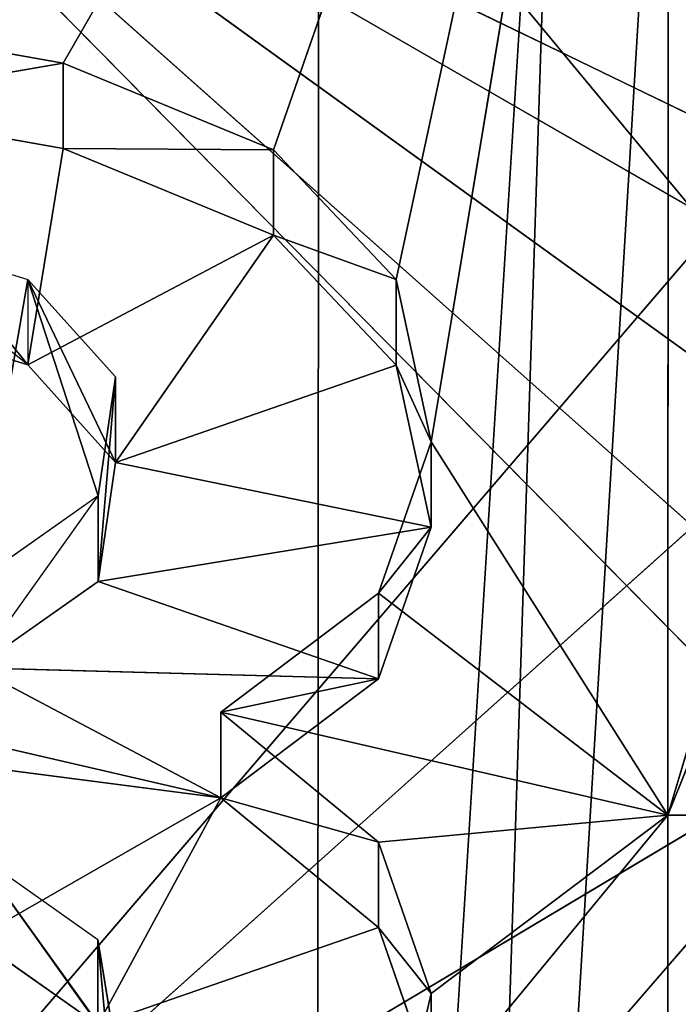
# Model space of a CAD drawing. Extents: x 257 to 312, y 0 to 136.
# Tile 242 of 256: x 282.812 to 283.357, y 85.17 to 85.985. Entities that reach past the tile are written whole.
import ezdxf

# ---------------------------------------------------------------- set-up
doc = ezdxf.new("R2010")
doc.units = 0
doc.header["$LTSCALE"] = 25.4
doc.layers.get('0').update_dxf_attribs({"color": 13, "linetype": 'CONTINUOUS'})

# ---------------------------------------------------------------- blocks, each defined once
blk = doc.blocks.new('MONO-I-KINKIET-PRZEW_D-778')
at = {"color": 7}
for p, q in [((28.50865, 55.97203, 1518.49548), (32.38375, 120.17054, 1454.70764)), ((28.50865, 55.97203, 1518.49548), (32.38375, 120.17054, 1454.70764)), ((32.51269, 119.11176, 1453.6488), (28.50865, 54.91138, 1517.43481)), ((32.51269, 119.11176, 1453.6488), (28.50865, 54.91138, 1517.43481))]:
    blk.add_line(p, q, dxfattribs=at)
at = {"color": 18}
for p, q in [((29.73313, 77.60647, 1560.80298), (29.42331, 68.09379, 1551.24353)), ((29.73313, 77.60647, 1560.80298), (29.42331, 68.09379, 1551.24353)), ((29.73313, 77.60647, 1560.80298), (29.7261, 68.11112, 1551.30688)), ((29.73313, 77.60647, 1560.80298), (29.7261, 68.11112, 1551.30688)), ((29.4404, 73.3649, 1554.94983), (29.44016, 72.46877, 1554.05371)), ((29.4404, 73.3649, 1554.94983), (29.44016, 72.46877, 1554.05371)), ((29.26117, 72.38652, 1549.45691), (29.96692, 73.20256, 1548.64075)), ((29.26117, 72.38652, 1549.45691), (29.96692, 73.20256, 1548.64075)), ((29.26117, 72.38652, 1549.45691), (30.25772, 72.98105, 1548.86218)), ((29.26117, 72.38652, 1549.45691), (30.25772, 72.98105, 1548.86218)), ((29.38018, 72.19466, 1549.6488), (30.25772, 72.98105, 1548.86218)), ((29.38018, 72.19466, 1549.6488), (30.25772, 72.98105, 1548.86218)), ((29.40465, 71.98588, 1549.85754), (30.25772, 72.98105, 1548.86218)), ((29.40465, 71.98588, 1549.85754), (30.25772, 72.98105, 1548.86218)), ((28.99536, 72.76486, 1550.37402), (30.25789, 71.48396, 1551.65466)), ((28.99536, 72.76486, 1550.37402), (30.25789, 71.48396, 1551.65466)), ((29.66494, 72.7417, 1554.32654), (29.44016, 72.46877, 1554.05371)), ((29.66494, 72.7417, 1554.32654), (29.44016, 72.46877, 1554.05371)), ((29.66494, 72.7417, 1554.32654), (29.63591, 72.61641, 1554.20129)), ((29.66494, 72.7417, 1554.32654), (29.63591, 72.61641, 1554.20129)), ((29.91135, 72.57162, 1554.15649), (29.89688, 72.73182, 1554.17529)), ((29.91135, 72.57162, 1554.15649), (29.89688, 72.73182, 1554.17529)), ((29.63591, 72.6871, 1554.13062), (29.67937, 72.56181, 1554.00537)), ((29.63591, 72.61641, 1554.20129), (29.63591, 72.6871, 1554.13062)), ((29.63591, 72.61641, 1554.20129), (29.63591, 72.6871, 1554.13062)), ((29.63591, 72.6871, 1554.13062), (29.67937, 72.56181, 1554.00537)), ((29.89688, 72.66113, 1554.24597), (30.01281, 72.50002, 1554.08496)), ((29.91135, 72.57162, 1554.15649), (29.89688, 72.66113, 1554.24597)), ((29.91135, 72.64232, 1554.08582), (29.67937, 72.56181, 1554.00537)), ((29.91135, 72.64232, 1554.08582), (29.67937, 72.56181, 1554.00537)), ((29.91135, 72.64232, 1554.08582), (29.80982, 72.4544, 1553.89795)), ((29.91135, 72.64232, 1554.08582), (29.80982, 72.4544, 1553.89795)), ((30.01281, 72.50002, 1554.08496), (29.91135, 72.64232, 1554.08582)), ((30.01281, 72.57072, 1554.01428), (29.91135, 72.64232, 1554.08582)), ((29.91135, 72.64232, 1554.08582), (29.91135, 72.57162, 1554.15649)), ((29.63591, 72.61641, 1554.20129), (29.44016, 72.46877, 1554.05371)), ((29.63591, 72.61641, 1554.20129), (29.44016, 72.46877, 1554.05371)), ((29.63591, 72.61641, 1554.20129), (29.67937, 72.49111, 1554.07605)), ((29.67937, 72.56181, 1554.00537), (29.63591, 72.61641, 1554.20129)), ((29.67937, 72.56181, 1554.00537), (29.63591, 72.61641, 1554.20129)), ((29.63591, 72.61641, 1554.20129), (29.67937, 72.49111, 1554.07605)), ((28.99536, 72.60751, 1550.53137), (30.25789, 71.48396, 1551.65466)), ((28.99536, 72.60751, 1550.53137), (30.25789, 71.48396, 1551.65466)), ((30.01281, 72.50002, 1554.08496), (29.91135, 72.57162, 1554.15649)), ((30.01281, 72.57072, 1554.01428), (29.80982, 72.4544, 1553.89795)), ((30.01281, 72.57072, 1554.01428), (29.80982, 72.4544, 1553.89795)), ((29.67937, 72.56181, 1554.00537), (29.80982, 72.4544, 1553.89795)), ((29.67937, 72.49111, 1554.07605), (29.67937, 72.56181, 1554.00537)), ((29.67937, 72.49111, 1554.07605), (29.67937, 72.56181, 1554.00537)), ((29.67937, 72.56181, 1554.00537), (29.80982, 72.4544, 1553.89795)), ((29.44016, 72.46877, 1554.05371), (29.67937, 72.49111, 1554.07605)), ((29.44016, 72.46877, 1554.05371), (29.67937, 72.49111, 1554.07605)), ((29.67937, 72.49111, 1554.07605), (29.80982, 72.38371, 1553.96863)), ((29.80982, 72.4544, 1553.89795), (29.67937, 72.49111, 1554.07605)), ((29.80982, 72.4544, 1553.89795), (29.67937, 72.49111, 1554.07605)), ((29.67937, 72.49111, 1554.07605), (29.80982, 72.38371, 1553.96863)), ((29.44016, 72.46877, 1554.05371), (28.76604, 72.46886, 1554.05371)), ((29.44016, 72.46877, 1554.05371), (28.76604, 72.46886, 1554.05371)), ((30.25789, 71.48396, 1551.65466), (28.89881, 72.46577, 1550.67322)), ((30.25789, 71.48396, 1551.65466), (28.89881, 72.46577, 1550.67322)), ((29.24428, 71.81102, 1553.39587), (29.44016, 72.46877, 1554.05371)), ((29.24428, 71.81102, 1553.39587), (29.44016, 72.46877, 1554.05371)), ((29.24432, 71.98106, 1553.56592), (29.44016, 72.46877, 1554.05371)), ((29.24432, 71.98106, 1553.56592), (29.44016, 72.46877, 1554.05371)), ((29.43977, 70.97778, 1552.56262), (29.44016, 72.46877, 1554.05371)), ((29.43977, 70.97778, 1552.56262), (29.44016, 72.46877, 1554.05371)), ((29.80982, 72.38371, 1553.96863), (29.44016, 72.46877, 1554.05371)), ((29.67932, 72.28528, 1553.87024), (29.44016, 72.46877, 1554.05371)), ((29.80982, 72.38371, 1553.96863), (29.44016, 72.46877, 1554.05371)), ((29.67932, 72.28528, 1553.87024), (29.44016, 72.46877, 1554.05371)), ((29.63579, 72.16, 1553.74487), (29.44016, 72.46877, 1554.05371)), ((29.63579, 72.16, 1553.74487), (29.44016, 72.46877, 1554.05371)), ((29.80982, 72.4544, 1553.89795), (29.67932, 72.35597, 1553.79944)), ((29.80982, 72.4544, 1553.89795), (29.67932, 72.35597, 1553.79944)), ((29.80982, 72.38371, 1553.96863), (29.80982, 72.4544, 1553.89795)), ((29.80982, 72.38371, 1553.96863), (29.80982, 72.4544, 1553.89795)), ((30.15773, 72.37381, 1553.81726), (29.80982, 72.4544, 1553.89795)), ((29.80982, 72.4544, 1553.89795), (30.43317, 72.37377, 1553.81726)), ((30.15773, 72.37381, 1553.81726), (29.80982, 72.4544, 1553.89795)), ((30.01275, 72.34698, 1553.79053), (29.80982, 72.4544, 1553.89795)), ((30.01275, 72.34698, 1553.79053), (29.80982, 72.4544, 1553.89795)), ((29.80982, 72.4544, 1553.89795), (30.43317, 72.37377, 1553.81726)), ((29.80982, 72.38371, 1553.96863), (29.67932, 72.28528, 1553.87024)), ((29.67932, 72.35597, 1553.79944), (29.80982, 72.38371, 1553.96863)), ((29.67932, 72.35597, 1553.79944), (29.80982, 72.38371, 1553.96863)), ((29.80982, 72.38371, 1553.96863), (29.67932, 72.28528, 1553.87024)), ((28.72484, 72.36768, 1550.77136), (30.25789, 71.48396, 1551.65466)), ((28.72484, 72.36768, 1550.77136), (30.25789, 71.48396, 1551.65466)), ((29.67932, 72.35597, 1553.79944), (29.63579, 72.23069, 1553.67419)), ((29.67932, 72.35597, 1553.79944), (29.63579, 72.23069, 1553.67419)), ((29.67932, 72.28528, 1553.87024), (29.67932, 72.35597, 1553.79944)), ((29.67932, 72.28528, 1553.87024), (29.67932, 72.35597, 1553.79944)), ((30.01275, 72.34698, 1553.79053), (29.67932, 72.35597, 1553.79944)), ((30.01275, 72.34698, 1553.79053), (29.67932, 72.35597, 1553.79944)), ((29.91125, 72.2754, 1553.71887), (29.67932, 72.35597, 1553.79944)), ((29.91125, 72.2754, 1553.71887), (29.67932, 72.35597, 1553.79944)), ((30.01275, 72.34698, 1553.79053), (29.91125, 72.2047, 1553.78955)), ((29.91125, 72.2754, 1553.71887), (30.01275, 72.34698, 1553.79053)), ((28.50789, 72.3327, 1550.8064), (30.25789, 71.48396, 1551.65466)), ((28.50789, 72.3327, 1550.8064), (30.25789, 71.48396, 1551.65466)), ((29.67932, 72.28528, 1553.87024), (29.63579, 72.16, 1553.74487)), ((29.63579, 72.23069, 1553.67419), (29.67932, 72.28528, 1553.87024)), ((29.63579, 72.23069, 1553.67419), (29.67932, 72.28528, 1553.87024)), ((29.67932, 72.28528, 1553.87024), (29.63579, 72.16, 1553.74487)), ((29.91125, 72.2754, 1553.71887), (29.63579, 72.23069, 1553.67419)), ((29.91125, 72.2754, 1553.71887), (29.63579, 72.23069, 1553.67419)), ((29.89673, 72.17696, 1553.62048), (29.91125, 72.2754, 1553.71887)), ((29.91125, 72.2754, 1553.71887), (29.89673, 72.10626, 1553.69116)), ((29.91125, 72.2754, 1553.71887), (29.89673, 72.10626, 1553.69116)), ((29.89673, 72.17696, 1553.62048), (29.91125, 72.2754, 1553.71887)), ((29.91125, 72.2047, 1553.78955), (30.01275, 72.27628, 1553.86121)), ((29.91125, 72.2047, 1553.78955), (29.91125, 72.2754, 1553.71887)), ((30.01275, 72.27628, 1553.86121), (29.96919, 72.02571, 1553.6106)), ((30.01275, 72.27628, 1553.86121), (29.96919, 72.02571, 1553.6106)), ((29.63579, 72.16, 1553.74487), (29.63579, 72.23069, 1553.67419)), ((29.63579, 72.23069, 1553.67419), (29.66475, 72.09644, 1553.53992)), ((29.63579, 72.16, 1553.74487), (29.63579, 72.23069, 1553.67419)), ((29.89673, 72.17696, 1553.62048), (29.63579, 72.23069, 1553.67419)), ((29.89673, 72.17696, 1553.62048), (29.63579, 72.23069, 1553.67419)), ((29.63579, 72.23069, 1553.67419), (29.66475, 72.09644, 1553.53992)), ((29.89673, 72.10626, 1553.69116), (29.91125, 72.2047, 1553.78955)), ((29.91125, 72.2047, 1553.78955), (29.96919, 72.02571, 1553.6106)), ((29.89673, 72.17696, 1553.62048), (29.66475, 72.09644, 1553.53992)), ((29.89673, 72.17696, 1553.62048), (29.66475, 72.09644, 1553.53992)), ((29.89673, 72.17696, 1553.62048), (29.7662, 71.98904, 1553.4325)), ((29.89673, 72.17696, 1553.62048), (29.7662, 71.98904, 1553.4325)), ((29.89673, 72.10626, 1553.69116), (29.89673, 72.17696, 1553.62048)), ((29.96919, 72.09641, 1553.53992), (29.89673, 72.17696, 1553.62048)), ((29.89673, 72.17696, 1553.62048), (29.96919, 72.02571, 1553.6106)), ((29.89673, 72.17696, 1553.62048), (29.96919, 72.02571, 1553.6106)), ((29.89673, 72.10626, 1553.69116), (29.89673, 72.17696, 1553.62048)), ((29.96919, 72.09641, 1553.53992), (29.89673, 72.17696, 1553.62048)), ((29.63579, 72.16, 1553.74487), (29.43977, 70.97778, 1552.56262)), ((29.63579, 72.16, 1553.74487), (29.43977, 70.97778, 1552.56262)), ((29.63579, 72.16, 1553.74487), (29.66475, 72.02575, 1553.6106)), ((29.63579, 72.16, 1553.74487), (29.66475, 72.02575, 1553.6106)), ((29.63579, 72.16, 1553.74487), (29.66475, 72.09644, 1553.53992)), ((29.63579, 72.16, 1553.74487), (29.66475, 72.09644, 1553.53992)), ((29.96919, 72.02571, 1553.6106), (29.89673, 72.10626, 1553.69116)), ((29.66475, 72.09644, 1553.53992), (29.66475, 72.02575, 1553.6106)), ((29.7662, 71.98904, 1553.4325), (29.66475, 72.09644, 1553.53992)), ((29.66475, 72.09644, 1553.53992), (29.66475, 72.02575, 1553.6106)), ((29.7662, 71.98904, 1553.4325), (29.66475, 72.09644, 1553.53992)), ((29.96919, 72.09641, 1553.53992), (29.7662, 71.98904, 1553.4325)), ((29.96919, 72.09641, 1553.53992), (29.7662, 71.98904, 1553.4325)), ((29.96919, 72.09641, 1553.53992), (29.94015, 71.91743, 1553.36096)), ((29.96919, 72.09641, 1553.53992), (29.94015, 71.91743, 1553.36096)), ((29.96919, 72.09641, 1553.53992), (30.11415, 71.98094, 1553.5658)), ((29.96919, 72.02571, 1553.6106), (29.96919, 72.09641, 1553.53992)), ((29.96919, 72.09641, 1553.53992), (30.1431, 71.8816, 1553.32507)), ((29.96919, 72.09641, 1553.53992), (30.1431, 71.8816, 1553.32507)), ((30.11415, 72.05164, 1553.49512), (29.96919, 72.09641, 1553.53992)), ((29.66475, 72.02575, 1553.6106), (29.43977, 70.97778, 1552.56262)), ((29.66475, 72.02575, 1553.6106), (29.43977, 70.97778, 1552.56262)), ((29.66475, 72.02575, 1553.6106), (29.7662, 71.91834, 1553.5033)), ((29.66475, 72.02575, 1553.6106), (29.7662, 71.91834, 1553.5033)), ((29.66475, 72.02575, 1553.6106), (29.7662, 71.98904, 1553.4325)), ((29.66475, 72.02575, 1553.6106), (29.7662, 71.98904, 1553.4325)), ((30.11415, 71.98094, 1553.5658), (29.96919, 72.02571, 1553.6106)), ((29.40465, 71.98588, 1549.85754), (30.25772, 70.95646, 1550.88672)), ((29.40465, 71.98588, 1549.85754), (30.25772, 70.95646, 1550.88672)), ((29.7662, 71.98904, 1553.4325), (29.94015, 71.91743, 1553.36096)), ((29.7662, 71.91834, 1553.5033), (29.7662, 71.98904, 1553.4325)), ((29.7662, 71.98904, 1553.4325), (29.94015, 71.91743, 1553.36096)), ((29.7662, 71.91834, 1553.5033), (29.7662, 71.98904, 1553.4325)), ((29.43977, 70.97778, 1552.56262), (29.7662, 71.91834, 1553.5033)), ((29.43977, 70.97778, 1552.56262), (29.7662, 71.91834, 1553.5033)), ((29.7662, 71.91834, 1553.5033), (29.94015, 71.84673, 1553.43164)), ((29.94015, 71.91743, 1553.36096), (29.7662, 71.91834, 1553.5033)), ((29.94015, 71.91743, 1553.36096), (29.7662, 71.91834, 1553.5033)), ((29.7662, 71.91834, 1553.5033), (29.94015, 71.84673, 1553.43164)), ((29.94015, 71.91743, 1553.36096), (30.1431, 71.8816, 1553.32507)), ((29.94015, 71.84673, 1553.43164), (29.94015, 71.91743, 1553.36096)), ((29.94015, 71.84673, 1553.43164), (29.94015, 71.91743, 1553.36096)), ((29.94015, 71.91743, 1553.36096), (30.1431, 71.8816, 1553.32507)), ((30.1431, 71.8816, 1553.32507), (29.94015, 71.84673, 1553.43164)), ((30.1431, 71.8816, 1553.32507), (29.94015, 71.84673, 1553.43164)), ((29.94015, 71.84673, 1553.43164), (29.43977, 70.97778, 1552.56262)), ((29.94015, 71.84673, 1553.43164), (29.43977, 70.97778, 1552.56262)), ((29.94015, 71.84673, 1553.43164), (30.1431, 71.81091, 1553.39575)), ((29.94015, 71.84673, 1553.43164), (30.1431, 71.81091, 1553.39575))]:
    blk.add_line(p, q, dxfattribs=at)
at = {"color": 7}
mesh = blk.add_polyface(dxfattribs=at)
corners = [(28.50865, 55.97203, 1518.49548), (32.38375, 120.17054, 1454.70764), (28.50865, 119.96519, 1454.50232)]
mesh.append_faces([[corners[k] for k in face] for face in [(0, 1, 2)]], dxfattribs={"color": 7})
mesh = blk.add_polyface(dxfattribs=at)
corners = [(32.38375, 56.17738, 1518.70081), (32.38375, 120.17054, 1454.70764), (28.50865, 55.97203, 1518.49548)]
mesh.append_faces([[corners[k] for k in face] for face in [(0, 1, 2)]], dxfattribs={"color": 7})
mesh = blk.add_polyface(dxfattribs=at)
corners = [(32.51269, 119.11176, 1453.6488), (28.50865, 54.91138, 1517.43481), (28.50865, 118.90454, 1453.44165)]
mesh.append_faces([[corners[k] for k in face] for face in [(0, 1, 2)]], dxfattribs={"color": 7})
mesh = blk.add_polyface(dxfattribs=at)
corners = [(32.51269, 55.1186, 1517.64197), (28.50865, 54.91138, 1517.43481), (32.51269, 119.11176, 1453.6488)]
mesh.append_faces([[corners[k] for k in face] for face in [(0, 1, 2)]], dxfattribs={"color": 7})
mesh = blk.add_polyface(dxfattribs=at)
corners = [(29.73313, 77.60647, 1560.80298), (29.42197, 77.6716, 1560.82092), (29.42331, 68.09379, 1551.24353)]
mesh.append_faces([[corners[k] for k in face] for face in [(0, 1, 2)]], dxfattribs={"color": 7})
mesh = blk.add_polyface(dxfattribs=at)
corners = [(29.73313, 77.60647, 1560.80298), (29.42331, 68.09379, 1551.24353), (29.7261, 68.11112, 1551.30688)]
mesh.append_faces([[corners[k] for k in face] for face in [(0, 1, 2)]], dxfattribs={"color": 7})
mesh = blk.add_polyface(dxfattribs=at)
corners = [(30.51332, 68.19227, 1551.52466), (29.73313, 77.60647, 1560.80298), (29.7261, 68.11112, 1551.30688)]
mesh.append_faces([[corners[k] for k in face] for face in [(0, 1, 2)]], dxfattribs={"color": 7})
mesh = blk.add_polyface(dxfattribs=at)
corners = [(35.18872, 72.09527, 1556.23938), (29.73313, 77.60647, 1560.80298), (35.15227, 71.81151, 1555.94934)]
mesh.append_faces([[corners[k] for k in face] for face in [(0, 1, 2)]], dxfattribs={"color": 7})
mesh = blk.add_polyface(dxfattribs=at)
corners = [(31.26987, 68.34106, 1551.80481), (29.73313, 77.60647, 1560.80298), (30.51332, 68.19227, 1551.52466)]
mesh.append_faces([[corners[k] for k in face] for face in [(0, 1, 2)]], dxfattribs={"color": 7})
mesh = blk.add_polyface(dxfattribs=at)
corners = [(35.201, 72.38215, 1556.52832), (29.73313, 77.60647, 1560.80298), (35.18872, 72.09527, 1556.23938)]
mesh.append_faces([[corners[k] for k in face] for face in [(0, 1, 2)]], dxfattribs={"color": 7})
mesh = blk.add_polyface(dxfattribs=at)
corners = [(29.73313, 77.60647, 1560.80298), (35.201, 72.38215, 1556.52832), (35.18908, 72.67113, 1556.81531)]
mesh.append_faces([[corners[k] for k in face] for face in [(0, 1, 2)]], dxfattribs={"color": 7})
mesh = blk.add_polyface(dxfattribs=at)
corners = [(31.98504, 68.55539, 1552.14331), (29.73313, 77.60647, 1560.80298), (31.26987, 68.34106, 1551.80481)]
mesh.append_faces([[corners[k] for k in face] for face in [(0, 1, 2)]], dxfattribs={"color": 7})
mesh = blk.add_polyface(dxfattribs=at)
corners = [(32.64872, 68.83221, 1552.5354), (29.73313, 77.60647, 1560.80298), (31.98504, 68.55539, 1552.14331)]
mesh.append_faces([[corners[k] for k in face] for face in [(0, 1, 2)]], dxfattribs={"color": 7})
mesh = blk.add_polyface(dxfattribs=at)
corners = [(33.25155, 69.1676, 1552.97546), (29.73313, 77.60647, 1560.80298), (32.64872, 68.83221, 1552.5354)]
mesh.append_faces([[corners[k] for k in face] for face in [(0, 1, 2)]], dxfattribs={"color": 7})
mesh = blk.add_polyface(dxfattribs=at)
corners = [(33.78501, 69.5568, 1553.45728), (29.73313, 77.60647, 1560.80298), (33.25155, 69.1676, 1552.97546)]
mesh.append_faces([[corners[k] for k in face] for face in [(0, 1, 2)]], dxfattribs={"color": 7})
mesh = blk.add_polyface(dxfattribs=at)
corners = [(34.24159, 69.9943, 1553.974), (29.73313, 77.60647, 1560.80298), (33.78501, 69.5568, 1553.45728)]
mesh.append_faces([[corners[k] for k in face] for face in [(0, 1, 2)]], dxfattribs={"color": 7})
mesh = blk.add_polyface(dxfattribs=at)
corners = [(34.61486, 70.47392, 1554.51843), (29.73313, 77.60647, 1560.80298), (34.24159, 69.9943, 1553.974)]
mesh.append_faces([[corners[k] for k in face] for face in [(0, 1, 2)]], dxfattribs={"color": 7})
mesh = blk.add_polyface(dxfattribs=at)
corners = [(34.89959, 70.98886, 1555.08276), (29.73313, 77.60647, 1560.80298), (34.61486, 70.47392, 1554.51843)]
mesh.append_faces([[corners[k] for k in face] for face in [(0, 1, 2)]], dxfattribs={"color": 7})
mesh = blk.add_polyface(dxfattribs=at)
corners = [(29.73313, 77.60647, 1560.80298), (34.89959, 70.98886, 1555.08276), (35.09178, 71.53187, 1555.65918)]
mesh.append_faces([[corners[k] for k in face] for face in [(0, 1, 2)]], dxfattribs={"color": 7})
mesh = blk.add_polyface(dxfattribs=at)
corners = [(29.73313, 77.60647, 1560.80298), (35.09178, 71.53187, 1555.65918), (35.15227, 71.81151, 1555.94934)]
mesh.append_faces([[corners[k] for k in face] for face in [(0, 1, 2)]], dxfattribs={"color": 7})
mesh = blk.add_polyface(dxfattribs=at)
corners = [(30.25789, 73.62876, 1549.50989), (28.99536, 72.76486, 1550.37402), (30.25789, 71.48396, 1551.65466)]
mesh.append_faces([[corners[k] for k in face] for face in [(0, 1, 2)]], dxfattribs={"color": 7})
mesh = blk.add_polyface(dxfattribs=at)
corners = [(29.06052, 72.54068, 1549.30286), (28.79995, 72.64042, 1549.20312), (29.60002, 73.38876, 1548.45459)]
mesh.append_faces([[corners[k] for k in face] for face in [(0, 1, 2)]], dxfattribs={"color": 7})
mesh = blk.add_polyface(dxfattribs=at)
corners = [(29.06052, 72.54068, 1549.30286), (29.60002, 73.38876, 1548.45459), (29.96692, 73.20256, 1548.64075)]
mesh.append_faces([[corners[k] for k in face] for face in [(0, 1, 2)]], dxfattribs={"color": 7})
mesh = blk.add_polyface(dxfattribs=at)
corners = [(29.4404, 73.3649, 1554.94983), (28.76604, 72.46886, 1554.05371), (28.76628, 73.36499, 1554.94983)]
mesh.append_faces([[corners[k] for k in face] for face in [(0, 1, 2)]], dxfattribs={"color": 7})
mesh = blk.add_polyface(dxfattribs=at)
corners = [(29.4404, 73.3649, 1554.94983), (29.44016, 72.46877, 1554.05371), (28.76604, 72.46886, 1554.05371)]
mesh.append_faces([[corners[k] for k in face] for face in [(0, 1, 2)]], dxfattribs={"color": 7})
mesh = blk.add_polyface(dxfattribs=at)
corners = [(29.66494, 72.7417, 1554.32654), (29.44016, 72.46877, 1554.05371), (29.4404, 73.3649, 1554.94983)]
mesh.append_faces([[corners[k] for k in face] for face in [(0, 1, 2)]], dxfattribs={"color": 7})
mesh = blk.add_polyface(dxfattribs=at)
corners = [(29.96692, 73.20256, 1548.64075), (29.26117, 72.38652, 1549.45691), (29.06052, 72.54068, 1549.30286)]
mesh.append_faces([[corners[k] for k in face] for face in [(0, 1, 2)]], dxfattribs={"color": 7})
mesh = blk.add_polyface(dxfattribs=at)
corners = [(30.25772, 72.98105, 1548.86218), (29.26117, 72.38652, 1549.45691), (29.96692, 73.20256, 1548.64075)]
mesh.append_faces([[corners[k] for k in face] for face in [(0, 1, 2)]], dxfattribs={"color": 7})
mesh = blk.add_polyface(dxfattribs=at)
corners = [(29.38018, 72.19466, 1549.6488), (29.26117, 72.38652, 1549.45691), (30.25772, 72.98105, 1548.86218)]
mesh.append_faces([[corners[k] for k in face] for face in [(0, 1, 2)]], dxfattribs={"color": 7})
mesh = blk.add_polyface(dxfattribs=at)
corners = [(30.25772, 72.98105, 1548.86218), (29.40465, 71.98588, 1549.85754), (29.38018, 72.19466, 1549.6488)]
mesh.append_faces([[corners[k] for k in face] for face in [(0, 1, 2)]], dxfattribs={"color": 7})
mesh = blk.add_polyface(dxfattribs=at)
corners = [(30.25772, 70.95646, 1550.88672), (29.40465, 71.98588, 1549.85754), (30.25772, 72.98105, 1548.86218)]
mesh.append_faces([[corners[k] for k in face] for face in [(0, 1, 2)]], dxfattribs={"color": 7})
mesh = blk.add_polyface(dxfattribs=at)
corners = [(30.11437, 72.79533, 1554.38025), (30.01281, 72.50002, 1554.08496), (29.89688, 72.66113, 1554.24597)]
mesh.append_faces([[corners[k] for k in face] for face in [(0, 1, 2)]], dxfattribs={"color": 7})
mesh = blk.add_polyface(dxfattribs=at)
corners = [(30.25789, 71.48396, 1551.65466), (28.99536, 72.76486, 1550.37402), (28.99536, 72.60751, 1550.53137)]
mesh.append_faces([[corners[k] for k in face] for face in [(0, 1, 2)]], dxfattribs={"color": 7})
mesh = blk.add_polyface(dxfattribs=at)
corners = [(29.66494, 72.7417, 1554.32654), (29.63591, 72.61641, 1554.20129), (29.44016, 72.46877, 1554.05371)]
mesh.append_faces([[corners[k] for k in face] for face in [(0, 1, 2)]], dxfattribs={"color": 7})
mesh = blk.add_polyface(dxfattribs=at)
corners = [(29.66494, 72.7417, 1554.32654), (29.63591, 72.6871, 1554.13062), (29.63591, 72.61641, 1554.20129)]
mesh.append_faces([[corners[k] for k in face] for face in [(0, 1, 2)]], dxfattribs={"color": 7})
mesh = blk.add_polyface(dxfattribs=at)
corners = [(29.89688, 72.73182, 1554.17529), (29.89688, 72.66113, 1554.24597), (29.91135, 72.57162, 1554.15649)]
mesh.append_faces([[corners[k] for k in face] for face in [(0, 1, 2)]], dxfattribs={"color": 7})
mesh = blk.add_polyface(dxfattribs=at)
corners = [(29.89688, 72.73182, 1554.17529), (29.91135, 72.57162, 1554.15649), (29.91135, 72.64232, 1554.08582)]
mesh.append_faces([[corners[k] for k in face] for face in [(0, 1, 2)]], dxfattribs={"color": 7})
mesh = blk.add_polyface(dxfattribs=at)
corners = [(29.63591, 72.6871, 1554.13062), (29.67937, 72.56181, 1554.00537), (29.63591, 72.61641, 1554.20129)]
mesh.append_faces([[corners[k] for k in face] for face in [(0, 1, 2)]], dxfattribs={"color": 7})
mesh = blk.add_polyface(dxfattribs=at)
corners = [(29.91135, 72.64232, 1554.08582), (29.67937, 72.56181, 1554.00537), (29.63591, 72.6871, 1554.13062)]
mesh.append_faces([[corners[k] for k in face] for face in [(0, 1, 2)]], dxfattribs={"color": 7})
mesh = blk.add_polyface(dxfattribs=at)
corners = [(29.91135, 72.64232, 1554.08582), (29.80982, 72.4544, 1553.89795), (29.67937, 72.56181, 1554.00537)]
mesh.append_faces([[corners[k] for k in face] for face in [(0, 1, 2)]], dxfattribs={"color": 7})
mesh = blk.add_polyface(dxfattribs=at)
corners = [(30.01281, 72.57072, 1554.01428), (29.80982, 72.4544, 1553.89795), (29.91135, 72.64232, 1554.08582)]
mesh.append_faces([[corners[k] for k in face] for face in [(0, 1, 2)]], dxfattribs={"color": 7})
mesh = blk.add_polyface(dxfattribs=at)
corners = [(29.67937, 72.49111, 1554.07605), (29.44016, 72.46877, 1554.05371), (29.63591, 72.61641, 1554.20129)]
mesh.append_faces([[corners[k] for k in face] for face in [(0, 1, 2)]], dxfattribs={"color": 7})
mesh = blk.add_polyface(dxfattribs=at)
corners = [(29.63591, 72.61641, 1554.20129), (29.67937, 72.56181, 1554.00537), (29.67937, 72.49111, 1554.07605)]
mesh.append_faces([[corners[k] for k in face] for face in [(0, 1, 2)]], dxfattribs={"color": 7})
mesh = blk.add_polyface(dxfattribs=at)
corners = [(30.25789, 71.48396, 1551.65466), (28.99536, 72.60751, 1550.53137), (28.89881, 72.46577, 1550.67322)]
mesh.append_faces([[corners[k] for k in face] for face in [(0, 1, 2)]], dxfattribs={"color": 7})
mesh = blk.add_polyface(dxfattribs=at)
corners = [(30.01281, 72.57072, 1554.01428), (30.43317, 72.37377, 1553.81726), (29.80982, 72.4544, 1553.89795)]
mesh.append_faces([[corners[k] for k in face] for face in [(0, 1, 2)]], dxfattribs={"color": 7})
mesh = blk.add_polyface(dxfattribs=at)
corners = [(29.67937, 72.56181, 1554.00537), (29.80982, 72.4544, 1553.89795), (29.67937, 72.49111, 1554.07605)]
mesh.append_faces([[corners[k] for k in face] for face in [(0, 1, 2)]], dxfattribs={"color": 7})
mesh = blk.add_polyface(dxfattribs=at)
corners = [(29.67937, 72.49111, 1554.07605), (29.80982, 72.38371, 1553.96863), (29.44016, 72.46877, 1554.05371)]
mesh.append_faces([[corners[k] for k in face] for face in [(0, 1, 2)]], dxfattribs={"color": 7})
mesh = blk.add_polyface(dxfattribs=at)
corners = [(29.67937, 72.49111, 1554.07605), (29.80982, 72.4544, 1553.89795), (29.80982, 72.38371, 1553.96863)]
mesh.append_faces([[corners[k] for k in face] for face in [(0, 1, 2)]], dxfattribs={"color": 7})
mesh = blk.add_polyface(dxfattribs=at)
corners = [(30.25789, 71.48396, 1551.65466), (28.89881, 72.46577, 1550.67322), (28.72484, 72.36768, 1550.77136)]
mesh.append_faces([[corners[k] for k in face] for face in [(0, 1, 2)]], dxfattribs={"color": 7})
mesh = blk.add_polyface(dxfattribs=at)
corners = [(29.44016, 72.46877, 1554.05371), (29.24432, 71.98106, 1553.56592), (28.76604, 72.46886, 1554.05371)]
mesh.append_faces([[corners[k] for k in face] for face in [(0, 1, 2)]], dxfattribs={"color": 7})
mesh = blk.add_polyface(dxfattribs=at)
corners = [(29.44016, 72.46877, 1554.05371), (29.43977, 70.97778, 1552.56262), (29.24428, 71.81102, 1553.39587)]
mesh.append_faces([[corners[k] for k in face] for face in [(0, 1, 2)]], dxfattribs={"color": 7})
mesh = blk.add_polyface(dxfattribs=at)
corners = [(29.44016, 72.46877, 1554.05371), (29.24428, 71.81102, 1553.39587), (29.24432, 71.98106, 1553.56592)]
mesh.append_faces([[corners[k] for k in face] for face in [(0, 1, 2)]], dxfattribs={"color": 7})
mesh = blk.add_polyface(dxfattribs=at)
corners = [(29.44016, 72.46877, 1554.05371), (29.63579, 72.16, 1553.74487), (29.43977, 70.97778, 1552.56262)]
mesh.append_faces([[corners[k] for k in face] for face in [(0, 1, 2)]], dxfattribs={"color": 7})
mesh = blk.add_polyface(dxfattribs=at)
corners = [(29.80982, 72.38371, 1553.96863), (29.67932, 72.28528, 1553.87024), (29.44016, 72.46877, 1554.05371)]
mesh.append_faces([[corners[k] for k in face] for face in [(0, 1, 2)]], dxfattribs={"color": 7})
mesh = blk.add_polyface(dxfattribs=at)
corners = [(29.44016, 72.46877, 1554.05371), (29.67932, 72.28528, 1553.87024), (29.63579, 72.16, 1553.74487)]
mesh.append_faces([[corners[k] for k in face] for face in [(0, 1, 2)]], dxfattribs={"color": 7})
mesh = blk.add_polyface(dxfattribs=at)
corners = [(29.80982, 72.4544, 1553.89795), (29.67932, 72.35597, 1553.79944), (29.80982, 72.38371, 1553.96863)]
mesh.append_faces([[corners[k] for k in face] for face in [(0, 1, 2)]], dxfattribs={"color": 7})
mesh = blk.add_polyface(dxfattribs=at)
corners = [(29.80982, 72.4544, 1553.89795), (30.01275, 72.34698, 1553.79053), (29.67932, 72.35597, 1553.79944)]
mesh.append_faces([[corners[k] for k in face] for face in [(0, 1, 2)]], dxfattribs={"color": 7})
mesh = blk.add_polyface(dxfattribs=at)
corners = [(29.80982, 72.4544, 1553.89795), (30.43317, 72.37377, 1553.81726), (30.15773, 72.37381, 1553.81726)]
mesh.append_faces([[corners[k] for k in face] for face in [(0, 1, 2)]], dxfattribs={"color": 7})
mesh = blk.add_polyface(dxfattribs=at)
corners = [(30.15773, 72.37381, 1553.81726), (30.01275, 72.34698, 1553.79053), (29.80982, 72.4544, 1553.89795)]
mesh.append_faces([[corners[k] for k in face] for face in [(0, 1, 2)]], dxfattribs={"color": 7})
mesh = blk.add_polyface(dxfattribs=at)
corners = [(29.80982, 72.38371, 1553.96863), (29.67932, 72.35597, 1553.79944), (29.67932, 72.28528, 1553.87024)]
mesh.append_faces([[corners[k] for k in face] for face in [(0, 1, 2)]], dxfattribs={"color": 7})
mesh = blk.add_polyface(dxfattribs=at)
corners = [(30.25789, 71.48396, 1551.65466), (28.72484, 72.36768, 1550.77136), (28.50789, 72.3327, 1550.8064)]
mesh.append_faces([[corners[k] for k in face] for face in [(0, 1, 2)]], dxfattribs={"color": 7})
mesh = blk.add_polyface(dxfattribs=at)
corners = [(29.67932, 72.35597, 1553.79944), (29.63579, 72.23069, 1553.67419), (29.67932, 72.28528, 1553.87024)]
mesh.append_faces([[corners[k] for k in face] for face in [(0, 1, 2)]], dxfattribs={"color": 7})
mesh = blk.add_polyface(dxfattribs=at)
corners = [(29.91125, 72.2754, 1553.71887), (29.63579, 72.23069, 1553.67419), (29.67932, 72.35597, 1553.79944)]
mesh.append_faces([[corners[k] for k in face] for face in [(0, 1, 2)]], dxfattribs={"color": 7})
mesh = blk.add_polyface(dxfattribs=at)
corners = [(29.67932, 72.35597, 1553.79944), (30.01275, 72.34698, 1553.79053), (29.91125, 72.2754, 1553.71887)]
mesh.append_faces([[corners[k] for k in face] for face in [(0, 1, 2)]], dxfattribs={"color": 7})
mesh = blk.add_polyface(dxfattribs=at)
corners = [(30.25789, 71.48396, 1551.65466), (28.50789, 72.3327, 1550.8064), (26.75789, 71.48442, 1551.65515)]
mesh.append_faces([[corners[k] for k in face] for face in [(0, 1, 2)]], dxfattribs={"color": 7})
mesh = blk.add_polyface(dxfattribs=at)
corners = [(29.67932, 72.28528, 1553.87024), (29.63579, 72.23069, 1553.67419), (29.63579, 72.16, 1553.74487)]
mesh.append_faces([[corners[k] for k in face] for face in [(0, 1, 2)]], dxfattribs={"color": 7})
mesh = blk.add_polyface(dxfattribs=at)
corners = [(29.91125, 72.2754, 1553.71887), (29.89673, 72.17696, 1553.62048), (29.63579, 72.23069, 1553.67419)]
mesh.append_faces([[corners[k] for k in face] for face in [(0, 1, 2)]], dxfattribs={"color": 7})
mesh = blk.add_polyface(dxfattribs=at)
corners = [(29.91125, 72.2754, 1553.71887), (29.89673, 72.10626, 1553.69116), (29.89673, 72.17696, 1553.62048)]
mesh.append_faces([[corners[k] for k in face] for face in [(0, 1, 2)]], dxfattribs={"color": 7})
mesh = blk.add_polyface(dxfattribs=at)
corners = [(29.91125, 72.2754, 1553.71887), (29.91125, 72.2047, 1553.78955), (29.89673, 72.10626, 1553.69116)]
mesh.append_faces([[corners[k] for k in face] for face in [(0, 1, 2)]], dxfattribs={"color": 7})
mesh = blk.add_polyface(dxfattribs=at)
corners = [(30.01275, 72.27628, 1553.86121), (29.96919, 72.02571, 1553.6106), (29.91125, 72.2047, 1553.78955)]
mesh.append_faces([[corners[k] for k in face] for face in [(0, 1, 2)]], dxfattribs={"color": 7})
mesh = blk.add_polyface(dxfattribs=at)
corners = [(30.01275, 72.27628, 1553.86121), (30.11415, 71.98094, 1553.5658), (29.96919, 72.02571, 1553.6106)]
mesh.append_faces([[corners[k] for k in face] for face in [(0, 1, 2)]], dxfattribs={"color": 7})
mesh = blk.add_polyface(dxfattribs=at)
corners = [(29.63579, 72.23069, 1553.67419), (29.66475, 72.09644, 1553.53992), (29.63579, 72.16, 1553.74487)]
mesh.append_faces([[corners[k] for k in face] for face in [(0, 1, 2)]], dxfattribs={"color": 7})
mesh = blk.add_polyface(dxfattribs=at)
corners = [(29.63579, 72.23069, 1553.67419), (29.89673, 72.17696, 1553.62048), (29.66475, 72.09644, 1553.53992)]
mesh.append_faces([[corners[k] for k in face] for face in [(0, 1, 2)]], dxfattribs={"color": 7})
mesh = blk.add_polyface(dxfattribs=at)
corners = [(29.89673, 72.17696, 1553.62048), (29.7662, 71.98904, 1553.4325), (29.66475, 72.09644, 1553.53992)]
mesh.append_faces([[corners[k] for k in face] for face in [(0, 1, 2)]], dxfattribs={"color": 7})
mesh = blk.add_polyface(dxfattribs=at)
corners = [(29.89673, 72.17696, 1553.62048), (29.96919, 72.09641, 1553.53992), (29.7662, 71.98904, 1553.4325)]
mesh.append_faces([[corners[k] for k in face] for face in [(0, 1, 2)]], dxfattribs={"color": 7})
mesh = blk.add_polyface(dxfattribs=at)
corners = [(29.89673, 72.17696, 1553.62048), (29.96919, 72.02571, 1553.6106), (29.96919, 72.09641, 1553.53992)]
mesh.append_faces([[corners[k] for k in face] for face in [(0, 1, 2)]], dxfattribs={"color": 7})
mesh = blk.add_polyface(dxfattribs=at)
corners = [(29.89673, 72.17696, 1553.62048), (29.89673, 72.10626, 1553.69116), (29.96919, 72.02571, 1553.6106)]
mesh.append_faces([[corners[k] for k in face] for face in [(0, 1, 2)]], dxfattribs={"color": 7})
mesh = blk.add_polyface(dxfattribs=at)
corners = [(29.63579, 72.16, 1553.74487), (29.66475, 72.02575, 1553.6106), (29.43977, 70.97778, 1552.56262)]
mesh.append_faces([[corners[k] for k in face] for face in [(0, 1, 2)]], dxfattribs={"color": 7})
mesh = blk.add_polyface(dxfattribs=at)
corners = [(29.63579, 72.16, 1553.74487), (29.66475, 72.09644, 1553.53992), (29.66475, 72.02575, 1553.6106)]
mesh.append_faces([[corners[k] for k in face] for face in [(0, 1, 2)]], dxfattribs={"color": 7})
mesh = blk.add_polyface(dxfattribs=at)
corners = [(31.1145, 72.1419, 1553.72681), (31.37536, 71.81075, 1553.39563), (29.43977, 70.97778, 1552.56262)]
mesh.append_faces([[corners[k] for k in face] for face in [(0, 1, 2)]], dxfattribs={"color": 7})
mesh = blk.add_polyface(dxfattribs=at)
corners = [(31.1145, 72.1419, 1553.72681), (29.43977, 70.97778, 1552.56262), (30.53455, 71.90929, 1553.49414)]
mesh.append_faces([[corners[k] for k in face] for face in [(0, 1, 2)]], dxfattribs={"color": 7})
mesh = blk.add_polyface(dxfattribs=at)
corners = [(29.66475, 72.09644, 1553.53992), (29.7662, 71.98904, 1553.4325), (29.66475, 72.02575, 1553.6106)]
mesh.append_faces([[corners[k] for k in face] for face in [(0, 1, 2)]], dxfattribs={"color": 7})
mesh = blk.add_polyface(dxfattribs=at)
corners = [(29.96919, 72.09641, 1553.53992), (29.94015, 71.91743, 1553.36096), (29.7662, 71.98904, 1553.4325)]
mesh.append_faces([[corners[k] for k in face] for face in [(0, 1, 2)]], dxfattribs={"color": 7})
mesh = blk.add_polyface(dxfattribs=at)
corners = [(30.1431, 71.8816, 1553.32507), (29.94015, 71.91743, 1553.36096), (29.96919, 72.09641, 1553.53992)]
mesh.append_faces([[corners[k] for k in face] for face in [(0, 1, 2)]], dxfattribs={"color": 7})
mesh = blk.add_polyface(dxfattribs=at)
corners = [(30.1431, 71.8816, 1553.32507), (29.96919, 72.09641, 1553.53992), (30.11415, 72.05164, 1553.49512)]
mesh.append_faces([[corners[k] for k in face] for face in [(0, 1, 2)]], dxfattribs={"color": 7})
mesh = blk.add_polyface(dxfattribs=at)
corners = [(29.7662, 71.91834, 1553.5033), (29.43977, 70.97778, 1552.56262), (29.66475, 72.02575, 1553.6106)]
mesh.append_faces([[corners[k] for k in face] for face in [(0, 1, 2)]], dxfattribs={"color": 7})
mesh = blk.add_polyface(dxfattribs=at)
corners = [(29.66475, 72.02575, 1553.6106), (29.7662, 71.98904, 1553.4325), (29.7662, 71.91834, 1553.5033)]
mesh.append_faces([[corners[k] for k in face] for face in [(0, 1, 2)]], dxfattribs={"color": 7})
mesh = blk.add_polyface(dxfattribs=at)
corners = [(30.25772, 70.95646, 1550.88672), (29.33192, 71.7828, 1550.06067), (29.40465, 71.98588, 1549.85754)]
mesh.append_faces([[corners[k] for k in face] for face in [(0, 1, 2)]], dxfattribs={"color": 7})
mesh = blk.add_polyface(dxfattribs=at)
corners = [(29.7662, 71.91834, 1553.5033), (29.7662, 71.98904, 1553.4325), (29.94015, 71.91743, 1553.36096)]
mesh.append_faces([[corners[k] for k in face] for face in [(0, 1, 2)]], dxfattribs={"color": 7})
mesh = blk.add_polyface(dxfattribs=at)
corners = [(29.7662, 71.91834, 1553.5033), (29.94015, 71.84673, 1553.43164), (29.43977, 70.97778, 1552.56262)]
mesh.append_faces([[corners[k] for k in face] for face in [(0, 1, 2)]], dxfattribs={"color": 7})
mesh = blk.add_polyface(dxfattribs=at)
corners = [(29.94015, 71.84673, 1553.43164), (29.7662, 71.91834, 1553.5033), (29.94015, 71.91743, 1553.36096)]
mesh.append_faces([[corners[k] for k in face] for face in [(0, 1, 2)]], dxfattribs={"color": 7})
mesh = blk.add_polyface(dxfattribs=at)
corners = [(30.1431, 71.8816, 1553.32507), (29.94015, 71.84673, 1553.43164), (29.94015, 71.91743, 1553.36096)]
mesh.append_faces([[corners[k] for k in face] for face in [(0, 1, 2)]], dxfattribs={"color": 7})
mesh = blk.add_polyface(dxfattribs=at)
corners = [(30.53455, 71.90929, 1553.49414), (29.43977, 70.97778, 1552.56262), (30.36057, 71.83772, 1553.42261)]
mesh.append_faces([[corners[k] for k in face] for face in [(0, 1, 2)]], dxfattribs={"color": 7})
mesh = blk.add_polyface(dxfattribs=at)
corners = [(30.1431, 71.81091, 1553.39575), (29.94015, 71.84673, 1553.43164), (30.1431, 71.8816, 1553.32507)]
mesh.append_faces([[corners[k] for k in face] for face in [(0, 1, 2)]], dxfattribs={"color": 7})
mesh = blk.add_polyface(dxfattribs=at)
corners = [(29.94015, 71.84673, 1553.43164), (30.1431, 71.81091, 1553.39575), (29.43977, 70.97778, 1552.56262)]
mesh.append_faces([[corners[k] for k in face] for face in [(0, 1, 2)]], dxfattribs={"color": 7})
mesh = blk.add_polyface(dxfattribs=at)
corners = [(30.36057, 71.83772, 1553.42261), (29.43977, 70.97778, 1552.56262), (30.1431, 71.81091, 1553.39575)]
mesh.append_faces([[corners[k] for k in face] for face in [(0, 1, 2)]], dxfattribs={"color": 7})
mesh = blk.add_polyface(dxfattribs=at)
corners = [(28.98333, 71.81106, 1553.396), (29.43977, 70.97778, 1552.56262), (28.76565, 70.97787, 1552.56274)]
mesh.append_faces([[corners[k] for k in face] for face in [(0, 1, 2)]], dxfattribs={"color": 7})
mesh = blk.add_polyface(dxfattribs=at)
corners = [(29.43977, 70.97778, 1552.56262), (28.98333, 71.81106, 1553.396), (29.24428, 71.81102, 1553.39587)]
mesh.append_faces([[corners[k] for k in face] for face in [(0, 1, 2)]], dxfattribs={"color": 7})

msp = doc.modelspace()

# ---------------------------------------------------------------- block references
at = {"color": 0, "rotation": 179.9999999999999}
msp.add_blockref('MONO-I-KINKIET-PRZEW_D-778', (312.78846, 157.79541, -17.36693), dxfattribs=at)

doc.saveas('drawing.dxf')
